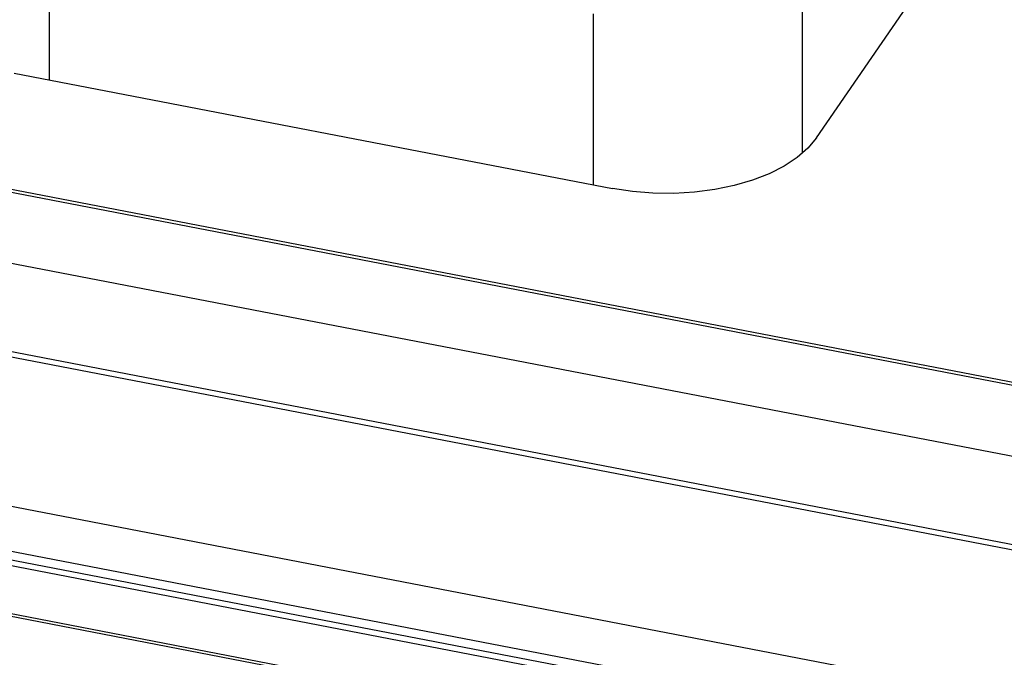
# Model space of a CAD drawing. Header units: millimetres. Extents: x -728 to -141, y -62 to 525.
# Tile 150 of 186: x -230 to -221, y 477 to 483. Entities that reach past the tile are written whole.
import ezdxf

# ---------------------------------------------------------------- set-up
doc = ezdxf.new("R2010")
doc.units = ezdxf.units.MM
doc.header["$LTSCALE"] = 23.1
doc.layers.add('R912005502_AM_0', color=7, linetype='CONTINUOUS')

msp = doc.modelspace()

# ---------------------------------------------------------------- linework, layer by layer
at = {"layer": 'R912005502_AM_0', "color": 7}
for p, q in [((-181.6596, 471.1917), (-252.1487, 484.7868)), ((-249.0166, 484.8538), (-183.9777, 472.3099)), ((-248.8521, 484.851), (-184.1071, 472.3637)), ((-179.7502, 469.9395), (-255.1304, 484.4779)), ((-180.1096, 470.0599), (-254.6573, 484.4378)), ((-229.8128, 483.8884), (-229.8128, 482.2786)), ((-222.718, 483.3864), (-222.718, 481.5852)), ((-222.5823, 481.7299), (-221.4879, 483.3234)), ((-224.6872, 482.8998), (-224.6872, 481.29)), ((-230.143, 482.3422), (-224.5049, 481.2548)), ((-250.7118, 482.2209), (-185.8728, 469.7155)), ((-250.8144, 481.8171), (-185.9754, 469.3117)), ((-185.9754, 469.2269), (-250.8144, 481.7323)), ((-222.5823, 481.7299), (-222.6622, 481.634)), ((-185.5912, 469.0966), (-250.8999, 481.6926)), ((-222.6622, 481.634), (-222.7631, 481.5458)), ((-186.6966, 468.8577), (-235.6016, 478.2899)), ((-186.712, 468.8352), (-235.6016, 478.2645))]:
    msp.add_line(p, q, dxfattribs=at)
msp.add_lwpolyline([(-222.7631, 481.5458), (-222.886, 481.4648), (-223.0277, 481.3929), (-223.186, 481.3314), (-223.3579, 481.2814), (-223.5408, 481.2438), (-223.7314, 481.219), (-223.9264, 481.2077), (-224.1226, 481.2099), (-224.3148, 481.2256), (-224.5049, 481.2548)], dxfattribs=at)

doc.saveas('drawing.dxf')
